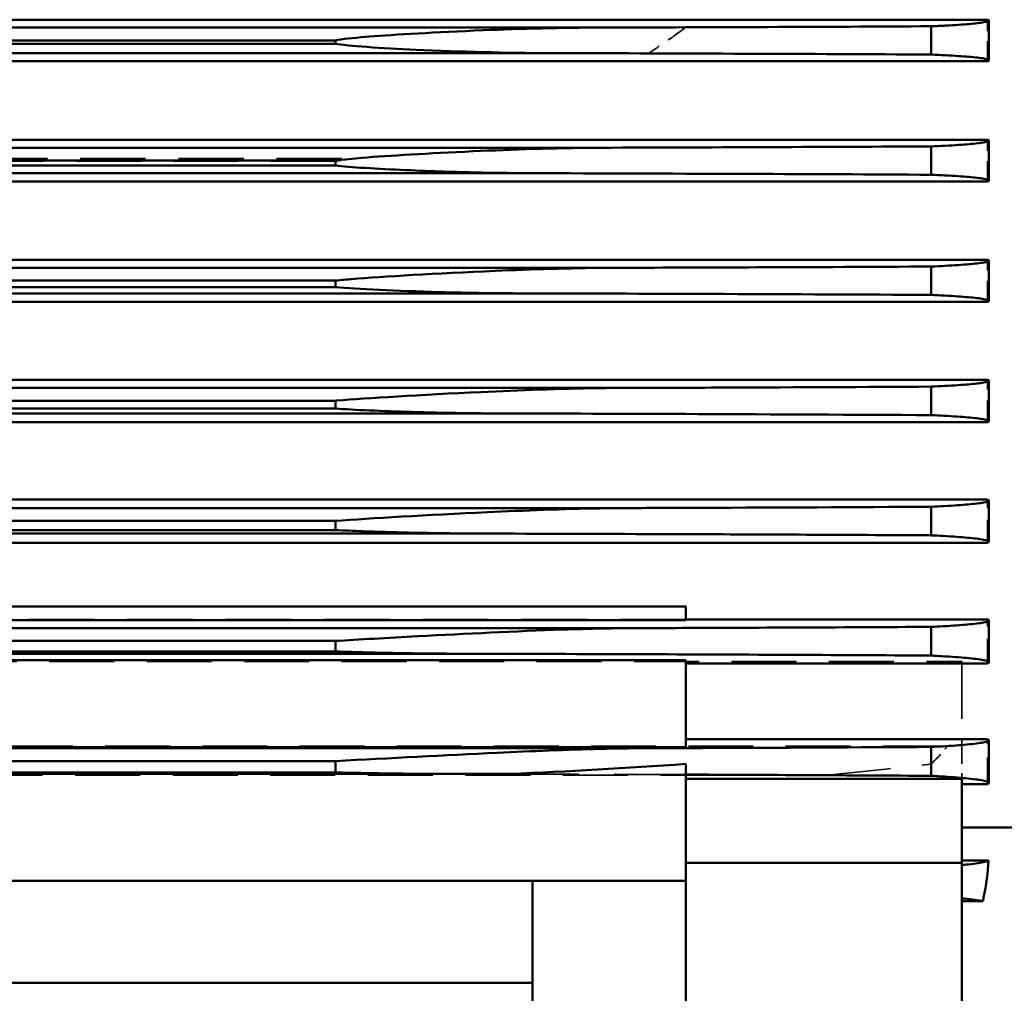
# Model space of a CAD drawing. Header units: millimetres. Extents: x -34725 to 178350, y -13707 to 126150.
# Tile 54 of 256: x -15080 to -14887, y 14237 to 14427. Entities that reach past the tile are written whole.
import ezdxf

# ---------------------------------------------------------------- set-up
doc = ezdxf.new("R2010")
doc.units = ezdxf.units.MM
doc.linetypes.add('DASHED', pattern=[0.75, 0.5, -0.25])
for name, color, linetype, lineweight in [('AM_0', 7, 'CONTINUOUS', 50), ('Sichtbar (ISO)', 7, 'CONTINUOUS', 50), ('Verdeckt (ISO)', 7, 'DASHED', 35)]:
    doc.layers.add(name, color=color, linetype=linetype, lineweight=lineweight)

# ---------------------------------------------------------------- blocks, each defined once
blk = doc.blocks.new('A$C5cacc3fa')
at = {"layer": 'Sichtbar (ISO)'}
for p, q in [((-1443.57, -2411.92), (-1443.57, -2419.7)), ((-416.33, -2411.75), (-1443.33, -2411.75)), ((-1432.33, -2418.57), (-1432.33, -2413.04)), ((-1368.22, -2413.29), (-488.44, -2413.29)), ((-1315.83, -2416.44), (-1315.83, -2415.79)), ((-1315.83, -2415.79), (-540.83, -2415.79)), ((-1359.5, -2418.29), (-497.16, -2418.29)), ((-540.83, -2416.44), (-1315.83, -2416.44)), ((-1443.33, -2419.88), (-416.33, -2419.88)), ((-1443.57, -2435.41), (-1443.57, -2443.23)), ((-416.33, -2435.24), (-1443.33, -2435.24)), ((-1432.33, -2442.08), (-1432.33, -2436.54)), ((-1369.92, -2436.79), (-486.74, -2436.79)), ((-1315.83, -2440.26), (-1315.83, -2439.29)), ((-1315.83, -2439.29), (-540.83, -2439.29)), ((-540.83, -2440.26), (-1315.83, -2440.26)), ((-1356.75, -2441.79), (-499.91, -2441.79)), ((-1443.33, -2443.41), (-416.33, -2443.41)), ((-416.33, -2458.72), (-1443.33, -2458.72)), ((-1443.57, -2458.9), (-1443.57, -2466.77)), ((-1432.33, -2465.59), (-1432.33, -2460.04)), ((-1371.45, -2460.29), (-485.21, -2460.29)), ((-1315.83, -2464.06), (-1315.83, -2462.79)), ((-1315.83, -2462.79), (-540.83, -2462.79)), ((-540.83, -2464.06), (-1315.83, -2464.06)), ((-1353.71, -2465.29), (-502.95, -2465.29)), ((-1443.33, -2466.95), (-416.33, -2466.95)), ((-1443.57, -2482.37), (-1443.57, -2490.32)), ((-416.33, -2482.19), (-1443.33, -2482.19)), ((-1432.33, -2489.11), (-1432.33, -2483.54)), ((-1372.82, -2483.79), (-483.84, -2483.79)), ((-1315.83, -2487.84), (-1315.83, -2486.29)), ((-1315.83, -2486.29), (-540.83, -2486.29)), ((-1350.33, -2488.79), (-506.32, -2488.79)), ((-540.83, -2487.84), (-1315.83, -2487.84)), ((-1443.33, -2490.51), (-416.33, -2490.51)), ((-1443.57, -2505.84), (-1443.57, -2513.88)), ((-416.33, -2505.65), (-1443.33, -2505.65)), ((-1432.33, -2512.63), (-1432.33, -2507.04)), ((-1374.01, -2507.29), (-482.65, -2507.29)), ((-1315.83, -2511.6), (-1315.83, -2509.79)), ((-1315.83, -2509.79), (-540.83, -2509.79)), ((-1346.54, -2512.29), (-510.12, -2512.29)), ((-540.83, -2511.6), (-1315.83, -2511.6)), ((-1443.33, -2514.08), (-416.33, -2514.08)), ((-1384.33, -2526.56), (-1012.33, -2526.56)), ((-1384.33, -2529.24), (-1384.33, -2526.56)), ((-1443.57, -2529.29), (-1443.57, -2537.47)), ((-1384.33, -2529.09), (-1443.33, -2529.09)), ((-1012.33, -2529.24), (-1384.33, -2529.24)), ((-1432.33, -2536.15), (-1432.33, -2530.53)), ((-1375.02, -2530.79), (-481.64, -2530.79)), ((-1315.83, -2535.33), (-1315.83, -2533.29)), ((-1315.83, -2533.29), (-540.83, -2533.29)), ((-1342.23, -2535.79), (-514.43, -2535.79)), ((-540.83, -2535.33), (-1315.83, -2535.33)), ((-1443.33, -2537.68), (-1384.33, -2537.68)), ((-1384.33, -2537.07), (-1012.33, -2537.07)), ((-1384.33, -2554.08), (-1384.33, -2537.07)), ((-1443.57, -2552.72), (-1443.57, -2561.07)), ((-1384.33, -2552.51), (-1443.33, -2552.51)), ((-1432.33, -2559.68), (-1432.33, -2554.02)), ((-1012.33, -2554.08), (-1384.33, -2554.08)), ((-1375.85, -2554.29), (-480.81, -2554.29)), ((-1315.83, -2559.02), (-1315.83, -2556.79)), ((-1315.83, -2556.79), (-540.83, -2556.79)), ((-1384.33, -2580.21), (-1384.33, -2557.36)), ((-1438.33, -2576.68), (-1438.33, -2560.28)), ((-1438.33, -2560.28), (-1384.33, -2560.28)), ((-1349.96, -2559.32), (-1012.33, -2559.32)), ((-1337.23, -2559.29), (-519.43, -2559.29)), ((-540.83, -2559.02), (-1315.83, -2559.02)), ((-1443.33, -2561.3), (-1438.33, -2561.3)), ((-1458.33, -2569.78), (-1438.33, -2569.78)), ((-1438.33, -2576.22), (-1443.53, -2576.22)), ((-1438.33, -2661.53), (-1438.33, -2576.68)), ((-1438.33, -2576.68), (-1384.33, -2576.68)), ((-1354.33, -2580.21), (-1384.33, -2580.21)), ((-1384.33, -2580.21), (-1384.33, -2615.57)), ((-1354.33, -2580.21), (-1354.33, -2600.21)), ((-1042.33, -2580.21), (-1354.33, -2580.21)), ((-1442.42, -2584.2), (-1438.33, -2584.2)), ((-1354.33, -2600.21), (-1354.33, -2741.61)), ((-1354.33, -2600.21), (-1042.33, -2600.21))]:
    blk.add_line(p, q, dxfattribs=at)
for centre, major_axis, ratio, start_param, end_param in [((-1288.94, -2379.01), (987.41, -0.01), 0.034831, 4.566659, 4.632014), ((-1289.91, -2450.57), (952.61, 0.04), 0.033981, 1.643913, 1.720863), ((-1291.57, -2404.57), (953.29, -0.1), 0.033919, 4.564191, 4.630104)]:
    blk.add_ellipse(centre, major_axis=major_axis, ratio=ratio, start_param=start_param, end_param=end_param, dxfattribs=at)
for points, knots in [([(-1443.33, -2411.75), (-1443.49, -2411.81), (-1443.57, -2411.86), (-1443.57, -2412.03), (-1443.27, -2412.15), (-1441.95, -2412.38), (-1440.94, -2412.5), (-1438.57, -2412.7), (-1437, -2412.8), (-1434.25, -2412.95), (-1433.31, -2412.99), (-1432.33, -2413.04)], [21.798712, 21.798712, 21.798712, 21.798712, 22.274751, 22.274751, 23.206238, 23.206238, 24.137725, 24.137725, 25.066427, 25.066427, 25.501532, 25.501532, 25.501532, 25.501532]), ([(-1368.22, -2413.29), (-1368.1, -2413.29), (-1367.98, -2413.29), (-1360.06, -2413.3), (-1352.08, -2413.52), (-1335.36, -2414.2), (-1327.54, -2414.66), (-1320.4, -2415.22), (-1317.75, -2415.46), (-1316.12, -2415.73), (-1315.97, -2415.76), (-1315.83, -2415.79)], [-0.9232096, -0.9232096, -0.9232096, -0.9232096, -0.9184314, -0.9184314, -0.6071296, -0.6071296, -0.2118325, -0.2118325, -0.0586046, -0.0586046, -0.0434832, -0.0434832, -0.0434832, -0.0434832]), ([(-1315.83, -2416.44), (-1315.83, -2416.44), (-1315.83, -2416.44), (-1318.12, -2416.9), (-1324.8, -2417.31), (-1340.15, -2418.02), (-1349.42, -2418.26), (-1358.29, -2418.29), (-1358.9, -2418.29), (-1359.5, -2418.29)], [-3.3160255, -3.3160255, -3.3160255, -3.3160255, -3.3156355, -3.3156355, -2.9564867, -2.9564867, -2.4990964, -2.4990964, -2.4648811, -2.4648811, -2.4648811, -2.4648811]), ([(-1432.33, -2418.57), (-1433.29, -2418.61), (-1434.21, -2418.66), (-1436.95, -2418.8), (-1438.53, -2418.91), (-1440.91, -2419.11), (-1441.94, -2419.23), (-1443.26, -2419.47), (-1443.57, -2419.59), (-1443.57, -2419.76), (-1443.49, -2419.82), (-1443.33, -2419.88)], [4.205509, 4.205509, 4.205509, 4.205509, 4.63477, 4.63477, 5.57215, 5.57215, 6.520244, 6.520244, 7.468338, 7.468338, 7.951318, 7.951318, 7.951318, 7.951318]), ([(-1443.33, -2435.24), (-1443.49, -2435.3), (-1443.57, -2435.36), (-1443.57, -2435.52), (-1443.26, -2435.64), (-1441.94, -2435.88), (-1440.92, -2436), (-1438.54, -2436.2), (-1436.96, -2436.31), (-1434.22, -2436.45), (-1433.29, -2436.5), (-1432.33, -2436.54)], [21.918847, 21.918847, 21.918847, 21.918847, 22.399973, 22.399973, 23.343631, 23.343631, 24.28729, 24.28729, 25.222363, 25.222363, 25.653184, 25.653184, 25.653184, 25.653184]), ([(-1369.92, -2436.79), (-1368.9, -2436.79), (-1367.84, -2436.79), (-1358.66, -2436.87), (-1350.4, -2437.15), (-1333.99, -2437.89), (-1326.32, -2438.35), (-1319.42, -2438.9), (-1317.3, -2439.09), (-1315.83, -2439.29)], [-1.0136389, -1.0136389, -1.0136389, -1.0136389, -0.9658026, -0.9658026, -0.6113718, -0.6113718, -0.2037876, -0.2037876, -0.0771432, -0.0771432, -0.0771432, -0.0771432]), ([(-1315.83, -2440.26), (-1318.61, -2440.62), (-1324.11, -2440.93), (-1332.14, -2441.29), (-1334.64, -2441.38), (-1343.7, -2441.67), (-1350.42, -2441.79), (-1356.75, -2441.79)], [-3.5561767, -3.5561767, -3.5561767, -3.5561767, -3.2601689, -3.2601689, -3.1220197, -3.1220197, -2.7380145, -2.7380145, -2.7380145, -2.7380145]), ([(-1432.33, -2442.08), (-1433.26, -2442.12), (-1434.16, -2442.17), (-1436.89, -2442.31), (-1438.47, -2442.42), (-1440.88, -2442.63), (-1441.92, -2442.75), (-1443.26, -2442.99), (-1443.57, -2443.12), (-1443.57, -2443.29), (-1443.49, -2443.35), (-1443.33, -2443.41)], [4.219362, 4.219362, 4.219362, 4.219362, 4.641111, 4.641111, 5.589496, 5.589496, 6.55893, 6.55893, 7.528365, 7.528365, 8.020265, 8.020265, 8.020265, 8.020265]), ([(-1356.75, -2441.79), (-1370.07, -2441.82), (-1383.51, -2441.87), (-1408.75, -2441.96), (-1420.53, -2442.02), (-1432.33, -2442.08)], [237.697127, 237.697127, 237.697127, 237.697127, 241.52257, 241.52257, 244.844804, 244.844804, 244.844804, 244.844804]), ([(-1443.33, -2458.72), (-1443.49, -2458.78), (-1443.57, -2458.84), (-1443.57, -2459.01), (-1443.26, -2459.13), (-1441.92, -2459.37), (-1440.89, -2459.49), (-1438.49, -2459.7), (-1436.91, -2459.81), (-1434.18, -2459.95), (-1433.27, -2460), (-1432.33, -2460.04)], [22.113463, 22.113463, 22.113463, 22.113463, 22.602771, 22.602771, 23.566002, 23.566002, 24.529234, 24.529234, 25.474437, 25.474437, 25.89837, 25.89837, 25.89837, 25.89837]), ([(-1432.33, -2460.04), (-1420.97, -2460.1), (-1409.62, -2460.15), (-1389.33, -2460.23), (-1380.37, -2460.26), (-1371.45, -2460.29)], [63.741849, 63.741849, 63.741849, 63.741849, 66.94343, 66.94343, 69.489491, 69.489491, 69.489491, 69.489491]), ([(-1371.45, -2460.29), (-1370.55, -2460.29), (-1369.65, -2460.29), (-1361.64, -2460.35), (-1354.18, -2460.59), (-1335.46, -2461.38), (-1325.18, -2462), (-1318.09, -2462.58), (-1316.92, -2462.68), (-1315.83, -2462.79)], [-1.340288, -1.340288, -1.340288, -1.340288, -1.290896, -1.290896, -0.894837, -0.894837, -0.246058, -0.246058, -0.145106, -0.145106, -0.145106, -0.145106]), ([(-1315.83, -2464.06), (-1320.04, -2464.44), (-1327.75, -2464.8), (-1341.91, -2465.2), (-1347.89, -2465.29), (-1353.71, -2465.29)], [-2.4903789, -2.4903789, -2.4903789, -2.4903789, -2.2845282, -2.2845282, -2.1406806, -2.1406806, -2.1406806, -2.1406806]), ([(-1432.33, -2465.59), (-1433.23, -2465.64), (-1434.1, -2465.68), (-1436.81, -2465.83), (-1438.4, -2465.94), (-1440.84, -2466.15), (-1441.89, -2466.27), (-1443.26, -2466.52), (-1443.57, -2466.65), (-1443.57, -2466.83), (-1443.49, -2466.89), (-1443.33, -2466.95)], [4.238652, 4.238652, 4.238652, 4.238652, 4.649874, 4.649874, 5.613404, 5.613404, 6.612745, 6.612745, 7.612086, 7.612086, 8.116496, 8.116496, 8.116496, 8.116496]), ([(-1353.71, -2465.29), (-1366.34, -2465.32), (-1379.08, -2465.36), (-1405.31, -2465.46), (-1418.81, -2465.52), (-1432.33, -2465.59)], [230.88052, 230.88052, 230.88052, 230.88052, 234.503752, 234.503752, 238.304136, 238.304136, 238.304136, 238.304136]), ([(-1443.33, -2482.19), (-1443.49, -2482.25), (-1443.57, -2482.31), (-1443.57, -2482.49), (-1443.26, -2482.61), (-1441.9, -2482.86), (-1440.85, -2482.99), (-1438.42, -2483.2), (-1436.83, -2483.31), (-1434.11, -2483.45), (-1433.24, -2483.5), (-1432.33, -2483.54)], [22.396824, 22.396824, 22.396824, 22.396824, 22.897914, 22.897914, 23.889318, 23.889318, 24.880723, 24.880723, 25.840265, 25.840265, 26.254281, 26.254281, 26.254281, 26.254281]), ([(-1432.33, -2483.54), (-1419.22, -2483.61), (-1406.13, -2483.67), (-1386.32, -2483.75), (-1379.56, -2483.77), (-1372.82, -2483.79)], [61.621258, 61.621258, 61.621258, 61.621258, 65.30761, 65.30761, 67.227725, 67.227725, 67.227725, 67.227725]), ([(-1372.82, -2483.79), (-1371.04, -2483.79), (-1369.14, -2483.8), (-1359.63, -2483.95), (-1351.8, -2484.24), (-1332.42, -2485.15), (-1321.92, -2485.79), (-1316.07, -2486.27), (-1315.95, -2486.28), (-1315.83, -2486.29)], [-1.0813818, -1.0813818, -1.0813818, -1.0813818, -0.9997843, -0.9997843, -0.6966904, -0.6966904, -0.21516, -0.21516, -0.2049795, -0.2049795, -0.2049795, -0.2049795]), ([(-1432.33, -2489.11), (-1433.19, -2489.15), (-1434.01, -2489.19), (-1436.7, -2489.34), (-1438.3, -2489.45), (-1440.79, -2489.67), (-1441.86, -2489.8), (-1443.25, -2490.06), (-1443.57, -2490.2), (-1443.57, -2490.38), (-1443.49, -2490.44), (-1443.33, -2490.51)], [4.264414, 4.264414, 4.264414, 4.264414, 4.661448, 4.661448, 5.64489, 5.64489, 6.684539, 6.684539, 7.724188, 7.724188, 8.245477, 8.245477, 8.245477, 8.245477]), ([(-1350.33, -2488.79), (-1362.33, -2488.82), (-1374.44, -2488.85), (-1401.78, -2488.96), (-1417.05, -2489.03), (-1432.33, -2489.11)], [223.043625, 223.043625, 223.043625, 223.043625, 226.485386, 226.485386, 230.774976, 230.774976, 230.774976, 230.774976]), ([(-1315.83, -2487.84), (-1319.56, -2488.09), (-1324.89, -2488.32), (-1337.19, -2488.68), (-1343.86, -2488.79), (-1350.33, -2488.79)], [-2.44818, -2.44818, -2.44818, -2.44818, -2.2479919, -2.2479919, -2.0306917, -2.0306917, -2.0306917, -2.0306917]), ([(-1443.33, -2505.65), (-1443.49, -2505.71), (-1443.57, -2505.78), (-1443.57, -2505.96), (-1443.25, -2506.09), (-1441.87, -2506.35), (-1440.8, -2506.47), (-1438.33, -2506.69), (-1436.73, -2506.81), (-1434.03, -2506.95), (-1433.2, -2507), (-1432.33, -2507.04)], [22.792404, 22.792404, 22.792404, 22.792404, 23.309682, 23.309682, 24.339758, 24.339758, 25.369834, 25.369834, 26.348598, 26.348598, 26.749001, 26.749001, 26.749001, 26.749001]), ([(-1432.33, -2507.04), (-1417.43, -2507.12), (-1402.54, -2507.19), (-1383.16, -2507.26), (-1378.58, -2507.27), (-1374.01, -2507.29)], [59.151582, 59.151582, 59.151582, 59.151582, 63.335936, 63.335936, 64.63375, 64.63375, 64.63375, 64.63375]), ([(-1374.01, -2507.29), (-1371.85, -2507.29), (-1369.64, -2507.31), (-1360.39, -2507.48), (-1352.87, -2507.77), (-1333.76, -2508.66), (-1322.74, -2509.3), (-1315.83, -2509.79)], [-1.3020644, -1.3020644, -1.3020644, -1.3020644, -1.1988602, -1.1988602, -0.8653163, -0.8653163, -0.3285595, -0.3285595, -0.3285595, -0.3285595]), ([(-1432.33, -2512.63), (-1433.13, -2512.67), (-1433.9, -2512.71), (-1436.56, -2512.86), (-1438.18, -2512.98), (-1440.06, -2513.15), (-1440.67, -2513.21), (-1441.73, -2513.34), (-1442.18, -2513.41), (-1443.25, -2513.62), (-1443.57, -2513.76), (-1443.57, -2513.95), (-1443.49, -2514.01), (-1443.33, -2514.08)], [4.298208, 4.298208, 4.298208, 4.298208, 4.676387, 4.676387, 5.685424, 5.685424, 6.232023, 6.232023, 6.778623, 6.778623, 7.871822, 7.871822, 8.415589, 8.415589, 8.415589, 8.415589]), ([(-1346.54, -2512.29), (-1357.99, -2512.32), (-1369.55, -2512.35), (-1396.96, -2512.45), (-1412.88, -2512.52), (-1429.97, -2512.62), (-1431.15, -2512.62), (-1432.33, -2512.63)], [214.230107, 214.230107, 214.230107, 214.230107, 217.514175, 217.514175, 221.977769, 221.977769, 222.307855, 222.307855, 222.307855, 222.307855]), ([(-1315.83, -2511.6), (-1317.48, -2511.68), (-1319.28, -2511.75), (-1325.07, -2511.97), (-1329.17, -2512.08), (-1337.58, -2512.24), (-1342.05, -2512.29), (-1346.54, -2512.29)], [-2.629813, -2.629813, -2.629813, -2.629813, -2.5573813, -2.5573813, -2.4053071, -2.4053071, -2.2426382, -2.2426382, -2.2426382, -2.2426382]), ([(-1443.33, -2529.09), (-1443.49, -2529.16), (-1443.57, -2529.22), (-1443.57, -2529.41), (-1443.25, -2529.55), (-1442.18, -2529.76), (-1441.74, -2529.82), (-1440.68, -2529.95), (-1440.07, -2530.02), (-1438.2, -2530.19), (-1436.59, -2530.3), (-1433.92, -2530.45), (-1433.14, -2530.49), (-1432.33, -2530.53)], [23.339182, 23.339182, 23.339182, 23.339182, 23.878336, 23.878336, 24.96056, 24.96056, 25.501671, 25.501671, 26.042783, 26.042783, 27.046653, 27.046653, 27.428696, 27.428696, 27.428696, 27.428696]), ([(-1432.33, -2530.53), (-1431.66, -2530.54), (-1430.99, -2530.54), (-1414.23, -2530.63), (-1398.15, -2530.71), (-1379.79, -2530.77), (-1377.41, -2530.78), (-1375.02, -2530.79)], [56.34392, 56.34392, 56.34392, 56.34392, 56.531301, 56.531301, 61.043943, 61.043943, 61.719161, 61.719161, 61.719161, 61.719161]), ([(-1375.02, -2530.79), (-1370.61, -2530.79), (-1365.6, -2530.9), (-1351.01, -2531.39), (-1341.34, -2531.87), (-1325.98, -2532.7), (-1320.43, -2533.01), (-1315.83, -2533.29)], [-1.1835534, -1.1835534, -1.1835534, -1.1835534, -0.9680324, -0.9680324, -0.5990251, -0.5990251, -0.3632832, -0.3632832, -0.3632832, -0.3632832]), ([(-1342.23, -2535.79), (-1353.23, -2535.81), (-1364.34, -2535.85), (-1394.34, -2535.95), (-1413.35, -2536.04), (-1432.33, -2536.15)], [204.338308, 204.338308, 204.338308, 204.338308, 207.494249, 207.494249, 212.811399, 212.811399, 212.811399, 212.811399]), ([(-1315.83, -2535.33), (-1321.13, -2535.52), (-1327.68, -2535.68), (-1337.21, -2535.78), (-1339.71, -2535.79), (-1342.23, -2535.79)], [-2.2545657, -2.2545657, -2.2545657, -2.2545657, -2.0499021, -2.0499021, -1.9777563, -1.9777563, -1.9777563, -1.9777563]), ([(-1432.33, -2536.15), (-1433.06, -2536.19), (-1433.76, -2536.23), (-1436.39, -2536.38), (-1438.02, -2536.5), (-1439.94, -2536.68), (-1440.57, -2536.75), (-1441.67, -2536.89), (-1442.14, -2536.96), (-1443.24, -2537.18), (-1443.57, -2537.33), (-1443.57, -2537.53), (-1443.49, -2537.6), (-1443.33, -2537.68)], [4.342403, 4.342403, 4.342403, 4.342403, 4.69547, 4.69547, 5.737113, 5.737113, 6.31935, 6.31935, 6.901588, 6.901588, 8.066062, 8.066062, 8.639884, 8.639884, 8.639884, 8.639884]), ([(-1443.33, -2552.51), (-1443.49, -2552.58), (-1443.57, -2552.65), (-1443.57, -2552.86), (-1443.24, -2553), (-1442.14, -2553.22), (-1441.68, -2553.29), (-1440.59, -2553.43), (-1439.96, -2553.5), (-1438.05, -2553.68), (-1436.42, -2553.8), (-1433.78, -2553.95), (-1433.07, -2553.99), (-1432.33, -2554.02)], [24.105157, 24.105157, 24.105157, 24.105157, 24.673973, 24.673973, 25.826605, 25.826605, 26.402922, 26.402922, 26.979238, 26.979238, 28.015576, 28.015576, 28.372814, 28.372814, 28.372814, 28.372814]), ([(-1432.33, -2554.02), (-1428.73, -2554.05), (-1425.13, -2554.07), (-1406.43, -2554.17), (-1391.34, -2554.23), (-1376.19, -2554.29), (-1376.02, -2554.29), (-1375.85, -2554.29)], [53.159527, 53.159527, 53.159527, 53.159527, 54.167682, 54.167682, 58.398234, 58.398234, 58.446362, 58.446362, 58.446362, 58.446362]), ([(-1375.85, -2554.29), (-1373.46, -2554.29), (-1370.72, -2554.33), (-1361.15, -2554.56), (-1354.23, -2554.85), (-1337.19, -2555.65), (-1326.59, -2556.23), (-1315.83, -2556.79)], [-15.944668, -15.944668, -15.944668, -15.944668, -15.725676, -15.725676, -15.268884, -15.268884, -14.575856, -14.575856, -14.575856, -14.575856]), ([(-1432.33, -2559.68), (-1432.97, -2559.72), (-1433.58, -2559.75), (-1436.16, -2559.91), (-1437.81, -2560.03), (-1439.78, -2560.22), (-1440.45, -2560.29), (-1441.6, -2560.45), (-1442.09, -2560.53), (-1443.23, -2560.76), (-1443.57, -2560.93), (-1443.57, -2561.15), (-1443.49, -2561.22), (-1443.33, -2561.3)], [4.400657, 4.400657, 4.400657, 4.400657, 4.719777, 4.719777, 5.802993, 5.802993, 6.433423, 6.433423, 7.063854, 7.063854, 8.324715, 8.324715, 8.939523, 8.939523, 8.939523, 8.939523]), ([(-1315.83, -2559.02), (-1316.69, -2559.04), (-1317.56, -2559.06), (-1324.64, -2559.21), (-1330.93, -2559.29), (-1337.23, -2559.29)], [-25.071741, -25.071741, -25.071741, -25.071741, -24.832199, -24.832199, -23.11652, -23.11652, -23.11652, -23.11652]), ([(-1443.53, -2576.22), (-1443.42, -2578.58), (-1443.11, -2581.07), (-1442.52, -2583.74), (-1442.47, -2583.97), (-1442.42, -2584.2)], [23.2152841, 23.2152841, 23.2152841, 23.2152841, 24.0029178, 24.0029178, 24.0768879, 24.0768879, 24.0768879, 24.0768879]), ([(-1443.53, -2576.22), (-1443.42, -2576.34), (-1443.08, -2576.47), (-1442.09, -2576.67), (-1441.61, -2576.75), (-1440.46, -2576.9), (-1439.8, -2576.98), (-1438.84, -2577.07), (-1438.59, -2577.09), (-1438.33, -2577.11)], [26.08642, 26.08642, 26.08642, 26.08642, 27.079565, 27.079565, 27.70425, 27.70425, 28.328935, 28.328935, 28.533758, 28.533758, 28.533758, 28.533758]), ([(-1438.33, -2583.65), (-1438.49, -2583.66), (-1438.65, -2583.68), (-1439.58, -2583.77), (-1440.29, -2583.85), (-1441.51, -2584.02), (-1442.02, -2584.11), (-1442.42, -2584.2)], [-30.665348, -30.665348, -30.665348, -30.665348, -30.527813, -30.527813, -29.830132, -29.830132, -29.135255, -29.135255, -29.135255, -29.135255])]:
    blk.add_open_spline(points, degree=3, knots=knots, dxfattribs=at)
for points in [[(-1384.33, -2557.36), (-1372.8, -2558.16), (-1361.33, -2558.81), (-1349.96, -2559.32)], [(-1384.33, -2559.43), (-1400.28, -2559.5), (-1416.33, -2559.58), (-1432.33, -2559.68)], [(-1337.23, -2559.29), (-1341.46, -2559.3), (-1345.7, -2559.31), (-1349.96, -2559.32)]]:
    blk.add_open_spline(points, degree=3, dxfattribs=at)
at = {"layer": 'Verdeckt (ISO)', "ltscale": 7.829767}
blk.add_line((-1443.33, -2419.88), (-1443.33, -2411.75), dxfattribs=at)
at = {"layer": 'Verdeckt (ISO)', "ltscale": 25.356094}
blk.add_line((-472.35, -2413.24), (-1384.31, -2413.24), dxfattribs=at)
at = {"layer": 'Verdeckt (ISO)', "ltscale": 25.537899}
blk.add_line((-1377.02, -2418.34), (-479.64, -2418.34), dxfattribs=at)
at = {"layer": 'Verdeckt (ISO)', "ltscale": 7.986618}
blk.add_line((-1443.33, -2443.41), (-1443.33, -2435.24), dxfattribs=at)
at = {"layer": 'Verdeckt (ISO)', "ltscale": 25.567627}
blk.add_line((-537.25, -2438.91), (-1319.41, -2438.91), dxfattribs=at)
at = {"layer": 'Verdeckt (ISO)', "ltscale": 25.333752}
blk.add_line((-1315.83, -2439.44), (-540.83, -2439.44), dxfattribs=at)
at = {"layer": 'Verdeckt (ISO)', "ltscale": 8.220131}
blk.add_line((-1443.33, -2466.95), (-1443.33, -2458.72), dxfattribs=at)
at = {"layer": 'Verdeckt (ISO)', "ltscale": 8.547176}
blk.add_line((-1443.33, -2490.51), (-1443.33, -2482.19), dxfattribs=at)
at = {"layer": 'Verdeckt (ISO)', "ltscale": 8.994848}
blk.add_line((-1443.33, -2514.08), (-1443.33, -2505.65), dxfattribs=at)
at = {"layer": 'Verdeckt (ISO)', "ltscale": 9.607464}
blk.add_line((-1443.33, -2537.68), (-1443.33, -2529.09), dxfattribs=at)
at = {"layer": 'Verdeckt (ISO)', "ltscale": 25.710138}
blk.add_line((-1384.33, -2529.09), (-1012.33, -2529.09), dxfattribs=at)
at = {"layer": 'Verdeckt (ISO)', "ltscale": 25.411861}
blk.add_line((-440.33, -2537.28), (-1438.33, -2537.28), dxfattribs=at)
at = {"layer": 'Verdeckt (ISO)', "ltscale": 10.590502}
blk.add_line((-1438.33, -2537.28), (-1438.33, -2537.68), dxfattribs=at)
at = {"layer": 'Verdeckt (ISO)', "ltscale": 21.709454}
blk.add_line((-1438.33, -2537.68), (-1438.33, -2552.51), dxfattribs=at)
at = {"layer": 'Verdeckt (ISO)', "ltscale": 10.461018}
blk.add_line((-1443.33, -2561.3), (-1443.33, -2552.51), dxfattribs=at)
at = {"layer": 'Verdeckt (ISO)', "ltscale": 25.951769}
blk.add_line((-1438.33, -2552.51), (-1438.33, -2553.64), dxfattribs=at)
at = {"layer": 'Verdeckt (ISO)', "ltscale": 7.355467}
blk.add_line((-1438.33, -2553.64), (-1438.33, -2560.08), dxfattribs=at)
at = {"layer": 'Verdeckt (ISO)', "ltscale": 25.340425}
blk.add_line((-1435.52, -2553.85), (-440.33, -2553.85), dxfattribs=at)
at = {"layer": 'Verdeckt (ISO)', "ltscale": 5.318502}
blk.add_line((-1438.33, -2560.08), (-1438.33, -2560.28), dxfattribs=at)
at = {"layer": 'Verdeckt (ISO)', "ltscale": 25.434799}
blk.add_line((-444.65, -2559.56), (-1412.01, -2559.56), dxfattribs=at)
at = {"layer": 'Verdeckt (ISO)', "ltscale": 26.950768}
blk.add_ellipse((-1293.44, -2449.59), major_axis=(937.78, 0.16), ratio=0.033474, start_param=1.660033, end_param=1.719444, dxfattribs=at)
at = {"layer": 'Verdeckt (ISO)', "ltscale": 23.405418}
blk.add_open_spline([(-1384.31, -2413.24), (-1392.33, -2413.21), (-1400.37, -2413.18), (-1416.39, -2413.11), (-1424.35, -2413.08), (-1432.33, -2413.04)], degree=3, knots=[252.378437, 252.378437, 252.378437, 252.378437, 254.668623, 254.668623, 256.924486, 256.924486, 256.924486, 256.924486], dxfattribs=at)
at = {"layer": 'Verdeckt (ISO)', "ltscale": 8.47381}
blk.add_open_spline([(-1384.31, -2413.24), (-1382.77, -2414.42), (-1381.16, -2415.58), (-1378.68, -2417.26), (-1377.85, -2417.81), (-1377.02, -2418.34)], degree=3, knots=[5.015369, 5.015369, 5.015369, 5.015369, 5.58134, 5.58134, 5.8558627, 5.8558627, 5.8558627, 5.8558627], dxfattribs=at)
at = {"layer": 'Verdeckt (ISO)', "ltscale": 3.443884}
blk.add_open_spline([(-1319.41, -2438.91), (-1318.21, -2439.1), (-1317.02, -2439.27), (-1315.83, -2439.44)], degree=3, dxfattribs=at)
at = {"layer": 'Verdeckt (ISO)', "ltscale": 5.335009}
blk.add_open_spline([(-1432.33, -2557.37), (-1433.24, -2556.47), (-1434.11, -2555.54), (-1435.13, -2554.33), (-1435.33, -2554.09), (-1435.52, -2553.85)], degree=3, knots=[4.234991, 4.234991, 4.234991, 4.234991, 4.6482176, 4.6482176, 4.7507777, 4.7507777, 4.7507777, 4.7507777], dxfattribs=at)
at = {"layer": 'Verdeckt (ISO)', "ltscale": 24.822596}
blk.add_open_spline([(-1412.01, -2559.56), (-1418.77, -2558.89), (-1425.55, -2558.16), (-1432.33, -2557.37)], degree=3, dxfattribs=at)
at = {"layer": 'Verdeckt (ISO)', "ltscale": 27.840412}
blk.add_open_spline([(-1384.33, -2559.43), (-1379.4, -2559.41), (-1374.49, -2559.4), (-1363.02, -2559.36), (-1356.47, -2559.34), (-1349.96, -2559.32)], degree=3, knots=[-197.676252, -197.676252, -197.676252, -197.676252, -196.292331, -196.292331, -194.437698, -194.437698, -194.437698, -194.437698], dxfattribs=at)

msp = doc.modelspace()

# ---------------------------------------------------------------- block references
at = {"layer": 'AM_0', "xscale": -1}
msp.add_blockref('A$C5cacc3fa', (-16333.649, 16838.79), dxfattribs=at)

doc.saveas('drawing.dxf')
